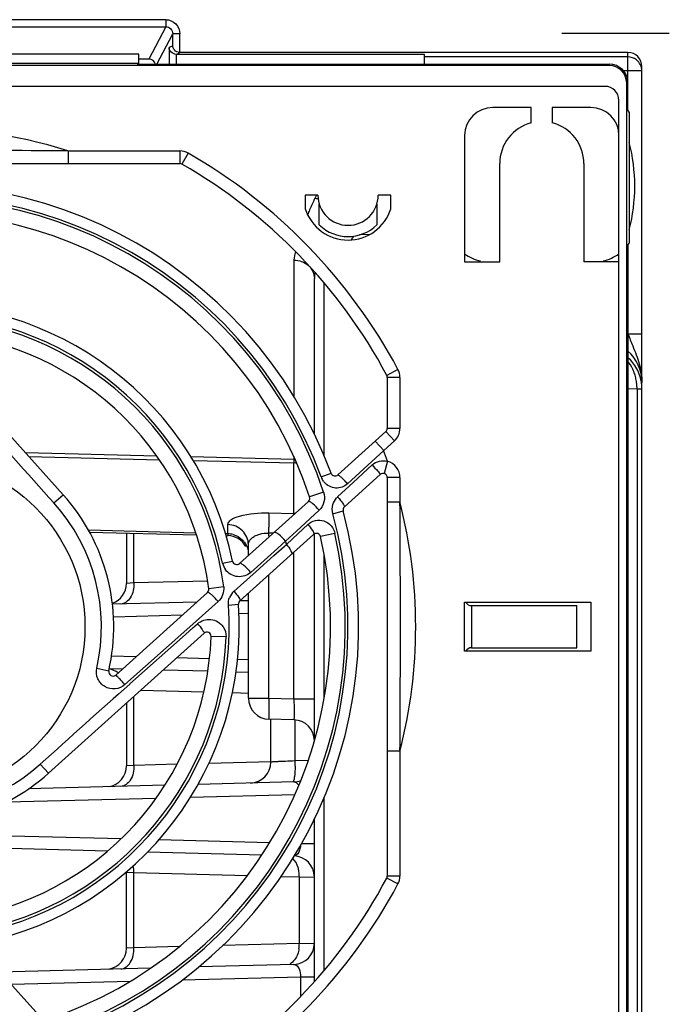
# Model space of a CAD drawing. Header units: inches. Extents: x 0 to 82.7, y 0 to 58.5.
# Tile 75 of 79: x 34.3 to 36.1, y 45.6 to 48.3. Entities that reach past the tile are written whole.
import ezdxf

# ---------------------------------------------------------------- set-up
doc = ezdxf.new("R2010")
doc.units = ezdxf.units.IN
doc.header["$LTSCALE"] = 4.547244
doc.header["$MEASUREMENT"] = 0
doc.linetypes.add('CENTER', pattern=[0.6, 0.375, -0.075, 0.075, -0.075])
doc.layers.get('0').update_dxf_attribs({"linetype": 'CONTINUOUS'})
doc.layers.add('DEFAULT_1', color=7, linetype='CENTER')

msp = doc.modelspace()

# ---------------------------------------------------------------- linework, layer by layer
at = {"color": 7, "linetype": 'CONTINUOUS'}
for p, q in [((34.6714, 48.3141), (33.8615, 48.3141)), ((34.6714, 48.3141), (34.6714, 48.2946)), ((33.8813, 48.2945), (34.6714, 48.2946)), ((34.6714, 48.2946), (34.6239, 48.2038)), ((34.6461, 48.189), (34.6909, 48.2748)), ((34.6909, 48.2413), (34.6909, 48.2748)), ((34.711, 48.2221), (34.7109, 48.2744)), ((34.6909, 48.2413), (34.6806, 48.2361)), ((34.6806, 48.2361), (34.6806, 48.189)), ((34.5956, 48.2177), (33.9657, 48.2177)), ((34.5956, 48.1912), (34.5956, 48.2177)), ((34.6239, 48.2038), (34.5956, 48.2038)), ((34.7008, 48.2169), (34.711, 48.2221)), ((34.7008, 48.2169), (34.7008, 48.189)), ((35.3975, 48.2169), (34.7008, 48.2169)), ((35.9684, 48.2221), (34.711, 48.2221)), ((35.3975, 48.1895), (35.3975, 48.2169)), ((35.9684, 48.2097), (35.3975, 48.2097)), ((35.9683, 48.0608), (35.9684, 48.2221)), ((35.9157, 48.1861), (32.618, 48.1861)), ((34.5956, 48.1912), (33.9657, 48.1912)), ((34.5909, 48.189), (34.5909, 48.1895)), ((34.5909, 48.189), (35.9157, 48.1895)), ((35.1814, 48.189), (35.1814, 48.1895)), ((35.9157, 48.1861), (35.9157, 48.1895)), ((36.0078, 45.0044), (36.0078, 48.1827)), ((36.0078, 48.1703), (35.9563, 48.1703)), ((35.9038, 48.127), (32.6672, 48.127)), ((35.9649, 45.0857), (35.9649, 48.1369)), ((35.9649, 48.1369), (35.9683, 48.1369)), ((35.6972, 48.068), (35.5889, 48.068)), ((35.6972, 48.0249), (35.6972, 48.068)), ((35.7562, 48.068), (35.7562, 48.0249)), ((35.8645, 48.068), (35.7562, 48.068)), ((35.9432, 45.1349), (35.9432, 48.0877)), ((35.9723, 48.0552), (35.9723, 47.687)), ((35.5101, 47.9892), (35.5101, 47.6349)), ((34.3971, 47.9459), (34.3971, 47.9105)), ((34.3971, 47.9459), (34.711, 47.9459)), ((34.711, 47.9459), (34.711, 47.9105)), ((34.7345, 47.9397), (34.7169, 47.9089)), ((33.5735, 47.9105), (34.711, 47.9105)), ((35.6086, 47.6349), (35.6086, 47.9105)), ((35.8448, 47.9105), (35.8448, 47.6349)), ((35.0629, 47.8219), (35.0629, 47.7838)), ((35.0983, 47.8219), (35.0629, 47.8219)), ((35.0946, 47.8219), (35.09, 47.8128)), ((35.3031, 47.8219), (35.2676, 47.8219)), ((35.3031, 47.7838), (35.3031, 47.8219)), ((35.1023, 47.7384), (35.1023, 47.7964)), ((35.2637, 47.7964), (35.2637, 47.7384)), ((35.2436, 47.7115), (35.2152, 47.7104)), ((35.9683, 47.6815), (35.9683, 45.0857)), ((35.031, 47.6399), (35.031, 47.2569)), ((35.5101, 47.6349), (35.6086, 47.6349)), ((35.9432, 47.6349), (35.8448, 47.6349)), ((35.0885, 47.1513), (35.0885, 47.5885)), ((35.1161, 47.0906), (35.1161, 47.5756)), ((35.9684, 47.4331), (36.0078, 47.433)), ((33.9905, 47.4179), (34.3835, 46.9815)), ((35.3231, 47.3331), (35.2918, 47.3164)), ((35.2932, 47.3108), (35.2932, 47.1674)), ((35.3286, 47.3108), (35.2932, 47.3108)), ((35.3286, 47.3108), (35.3286, 47.1674)), ((35.9683, 47.2792), (35.994, 47.2785)), ((35.994, 47.2785), (35.994, 45.116)), ((35.2893, 47.1586), (35.1544, 47.0371)), ((35.313, 47.1323), (35.2893, 47.1586)), ((35.3286, 47.1674), (35.2932, 47.1674)), ((35.283, 47.1052), (35.2592, 47.1315)), ((35.313, 47.1323), (35.283, 47.1052)), ((34.6462, 47.09), (34.2777, 47.0989)), ((35.283, 47.1052), (35.2271, 47.0538)), ((34.2869, 47.0887), (34.6535, 47.0798)), ((35.031, 47.0807), (34.7422, 47.0876)), ((34.7483, 47.0775), (35.031, 47.0707)), ((35.031, 47.0884), (35.031, 47.0807)), ((35.031, 47.0807), (35.031, 47.0707)), ((35.031, 46.929), (35.031, 47.0707)), ((35.2939, 47.0752), (35.2845, 47.041)), ((35.2271, 47.0538), (35.1816, 47.0119)), ((35.1974, 47.0158), (35.251, 47.0652)), ((35.1074, 47.0314), (35.1354, 47.0418)), ((35.1537, 46.9755), (35.1974, 47.0158)), ((35.1728, 46.9477), (35.2735, 47.0384)), ((35.2932, 47.0296), (35.2932, 45.9117)), ((35.3286, 47.0296), (35.2932, 47.0296)), ((35.3286, 47.0296), (35.3286, 46.9607)), ((35.1144, 46.9883), (35.0752, 46.9753)), ((34.3577, 46.9583), (34.3835, 46.9815)), ((35.0719, 46.9629), (34.8785, 46.7887)), ((35.0726, 46.9631), (35.0719, 46.9629)), ((35.3286, 46.9607), (35.2932, 46.9607)), ((35.102, 46.9384), (35.0385, 46.8795)), ((35.1405, 46.9281), (35.1693, 46.9359)), ((34.961, 46.9304), (35.031, 46.929)), ((34.9612, 46.9233), (34.961, 46.9304)), ((34.9613, 46.9123), (34.9612, 46.9233)), ((34.9612, 46.8904), (34.9613, 46.9123)), ((35.0311, 46.9261), (35.031, 46.929)), ((34.7561, 46.8741), (34.4547, 46.882)), ((34.4575, 46.8768), (34.7579, 46.8689)), ((34.8459, 46.8718), (34.8459, 46.8976)), ((35.0385, 46.8795), (35.0079, 46.8511)), ((35.043, 46.8729), (35.0704, 46.8984)), ((34.5609, 46.8741), (34.5609, 46.7328)), ((34.582, 46.7339), (34.582, 46.8735)), ((34.8459, 46.8718), (34.8395, 46.8719)), ((34.8409, 46.8667), (34.8459, 46.8666)), ((34.8796, 46.6837), (35.0865, 46.8701)), ((34.961, 46.865), (34.961, 46.8739)), ((34.9729, 46.8737), (34.961, 46.8739)), ((35.0079, 46.8511), (34.9982, 46.8424)), ((35.01, 46.8422), (35.043, 46.8729)), ((35.087, 46.8708), (35.0865, 46.8701)), ((35.0885, 46.2908), (35.0885, 46.8701)), ((35.1463, 46.8728), (35.106, 46.8639)), ((34.9034, 46.8112), (34.9034, 46.8411)), ((34.9853, 46.8308), (34.9102, 46.7637)), ((34.9751, 46.811), (35.0035, 46.8365)), ((34.9982, 46.8424), (34.9853, 46.8308)), ((35.0035, 46.8365), (35.01, 46.8422)), ((34.831, 46.7893), (34.859, 46.7951)), ((34.9253, 46.7665), (34.9751, 46.811)), ((35.031, 46.409), (35.031, 46.82)), ((35.1161, 46.4106), (35.1161, 46.813)), ((34.863, 46.7108), (34.9253, 46.7665)), ((34.7889, 46.7393), (34.582, 46.7339)), ((34.961, 46.4108), (34.961, 46.757)), ((34.582, 46.7339), (34.5609, 46.7328)), ((34.834, 46.7233), (34.7922, 46.7179)), ((34.7884, 46.7076), (34.5309, 46.4757)), ((34.9034, 46.6842), (34.8796, 46.6836)), ((34.9034, 46.4108), (34.9034, 46.7052)), ((34.7582, 46.6804), (34.5218, 46.6742)), ((34.8185, 46.6818), (34.7394, 46.6113)), ((34.8472, 46.6721), (34.8757, 46.6741)), ((35.5101, 46.5424), (35.5101, 46.6802)), ((35.5101, 46.6802), (35.8645, 46.6802)), ((35.5298, 46.6703), (35.5298, 46.5522)), ((35.5298, 46.6703), (35.8251, 46.6703)), ((35.8251, 46.5522), (35.8251, 46.6703)), ((35.8645, 46.6802), (35.8645, 46.5424)), ((34.5247, 46.6392), (34.7181, 46.6443)), ((34.8768, 46.6484), (34.9034, 46.6491)), ((34.7394, 46.6113), (34.5568, 46.4488)), ((34.7266, 46.5892), (34.7486, 46.6088)), ((34.7486, 46.6088), (34.7514, 46.6113)), ((34.7514, 46.6113), (34.7544, 46.614)), ((34.7544, 46.614), (34.7606, 46.6195)), ((34.3425, 46.2002), (34.779, 46.5931)), ((34.5707, 46.4505), (34.7266, 46.5892)), ((34.8408, 46.5826), (34.7987, 46.584)), ((35.5298, 46.5522), (35.8251, 46.5522)), ((34.5874, 46.5266), (34.5191, 46.5284)), ((34.7942, 46.5212), (34.7018, 46.5236)), ((34.9034, 46.5184), (34.8729, 46.5192)), ((35.8645, 46.5424), (35.5101, 46.5424)), ((34.4777, 46.4949), (34.5115, 46.4871)), ((34.5495, 46.4925), (34.5116, 46.4935)), ((34.7896, 46.4862), (34.6639, 46.4895)), ((34.9034, 46.4832), (34.8686, 46.4841)), ((34.582, 46.2221), (34.582, 46.4158)), ((34.6012, 46.4331), (34.7786, 46.4284)), ((34.8586, 46.4263), (34.9038, 46.4251)), ((34.9034, 46.4108), (34.961, 46.4108)), ((34.961, 46.4108), (35.031, 46.409)), ((35.031, 46.409), (35.0885, 46.409)), ((34.5609, 46.3968), (34.5609, 46.221)), ((35.031, 46.35), (34.961, 46.3518)), ((34.9664, 46.2316), (34.9664, 46.3518)), ((35.0342, 46.2347), (35.0342, 46.35)), ((35.3286, 46.2618), (35.2932, 46.2618)), ((35.3286, 46.2618), (35.3286, 45.9117)), ((34.3193, 46.2259), (34.3425, 46.2002)), ((34.582, 46.2221), (34.5609, 46.221)), ((34.7034, 46.2253), (34.582, 46.2221)), ((34.9664, 46.2322), (34.7923, 46.2276)), ((35.0711, 46.2357), (35.0342, 46.2347)), ((34.6691, 46.1663), (34.2867, 46.1563)), ((35.031, 46.1758), (34.7622, 46.1687)), ((34.2256, 46.1195), (34.6449, 46.1305)), ((34.7412, 46.133), (35.0339, 46.1407)), ((35.1161, 45.647), (35.1161, 46.1325)), ((35.0885, 45.6151), (35.0885, 46.0708)), ((34.546, 46.0159), (33.8536, 46.034)), ((34.508, 45.9818), (33.886, 45.9981)), ((34.9627, 46.005), (34.6518, 46.0131)), ((35.0526, 46.0027), (35.0885, 46.0027)), ((34.9409, 45.9704), (34.62, 45.9788)), ((34.5609, 45.7092), (34.5609, 45.9229)), ((34.5609, 45.9229), (34.582, 45.9217)), ((34.582, 45.7103), (34.582, 45.9217)), ((34.582, 45.9217), (34.9004, 45.9134)), ((34.9955, 45.9109), (35.0463, 45.9096)), ((35.0463, 45.7224), (35.0463, 45.9096)), ((35.0463, 45.9096), (35.0885, 45.909)), ((35.3286, 45.9117), (35.2932, 45.9117)), ((35.3231, 45.8895), (35.2918, 45.9062)), ((35.0463, 45.7224), (34.8311, 45.7168)), ((35.0463, 45.7224), (35.0885, 45.723)), ((34.3239, 45.5117), (34.1498, 45.7051)), ((34.582, 45.7103), (34.5609, 45.7092)), ((34.7089, 45.7136), (34.582, 45.7103)), ((35.031, 45.664), (34.7639, 45.657)), ((34.6287, 45.6534), (34.2063, 45.6424)), ((34.2372, 45.608), (34.5722, 45.6168)), ((34.7179, 45.6206), (35.0496, 45.6293)), ((35.0496, 45.6293), (35.0885, 45.6293)), ((35.0496, 45.6293), (35.0496, 45.5732))]:
    msp.add_line(p, q, dxfattribs=at)
msp.add_circle((33.9723, 46.6113), 0.4724, dxfattribs=at)
for centre, radius, start, end in [((35.9157, 48.1369), 0.0526, 360, 90), ((35.9157, 48.1369), 0.0492, 360, 90), ((35.9038, 48.0877), 0.0394, 360, 90), ((35.5889, 47.9892), 0.0787, 90, 179.9999), ((35.8645, 47.9892), 0.0787, 360, 90), ((35.8743, 47.9892), 0.1181, 33.9521, 37.273), ((33.9723, 46.6113), 1.4006, 72.3481, 110.6497), ((35.7267, 47.9105), 0.1181, 104.4775, 180), ((35.7267, 47.9105), 0.1181, 360, 75.5225), ((33.9723, -2.6992), 50.6469, 89.51953, 90.45129), ((34.711, 47.8987), 0.0472, 60.1549, 90), ((33.9723, 46.6113), 1.5315, 28.1199, 60.1549), ((34.711, 47.8987), 0.0118, 60.1549, 90), ((33.9723, 46.6113), 1.4961, 28.1199, 60.1549), ((33.9723, 46.6113), 1.2402, 20.312, 105.1721), ((33.9723, 46.6113), 1.2104, 20.312, 105.1721), ((35.183, 47.8219), 0.0846, 180, 360), ((33.9723, 46.6113), 1.2027, 18.2681, 102.5609), ((35.6155, 47.5456), 0.5895, 154.7985, 156.4931), ((35.6625, 47.5237), 0.6414, 154.0437, 154.8105), ((35.6906, 47.51), 0.6726, 153.5595, 154.0457), ((35.71, 47.5004), 0.6943, 153.2564, 153.5604), ((35.0713, 47.6827), 0.1314, 77.7516, 81.8244), ((33.9723, 46.6113), 1.1614, 18.2682, 102.5609), ((35.183, 47.8219), 0.126, 197.6124, 342.3876), ((35.5646, 47.5678), 0.534, 156.4977, 158.0345), ((35.183, 47.8219), 0.1161, 225.9795, 314.0205), ((35.6231, 47.4155), 0.5149, 145.5279, 146.9513), ((35.8743, 47.753), 0.1181, 322.727, 326.0479), ((35.579, 47.753), 0.1181, 234.3147, 258.1003), ((35.8743, 47.753), 0.1181, 281.8951, 305.6853), ((35.1719, 47.5884), 0.0834, 168.2253, 179.9909), ((33.9723, 46.6113), 0.9055, 11.7107, 93.9787), ((33.9723, 46.6113), 0.8769, 11.7107, 93.9787), ((33.9723, 46.6113), 0.8689, 7.4088, 88.1064), ((33.9723, 46.6113), 0.8268, 7.4088, 88.1064), ((35.8896, 47.2966), 0.1182, 359.9934, 48.1474), ((35.2814, 47.3108), 0.0472, 360, 28.1199), ((35.868, 47.281), 0.1257, 18.1742, 24.8543), ((35.8644, 47.2798), 0.1294, 11.8008, 18.1534), ((35.2814, 47.3108), 0.0118, 360, 28.1199), ((35.8612, 47.2791), 0.1327, 5.7237, 11.8157), ((35.8626, 47.2792), 0.1314, 359.7043, 5.7367), ((76.71, 85.0226), 56.9439, 221.60587, 221.94774), ((35.2814, 47.1674), 0.0118, 312, 360), ((35.2814, 47.1674), 0.0472, 312, 360), ((33.9723, 46.6113), 1.4006, 19.3438, 20.6497), ((35.0294, 47.014), 0.0667, 85.5222, 88.6874), ((35.0294, 47.0093), 0.0614, 80.6725, 88.5397), ((35.2814, 47.0296), 0.0472, 360, 74.6963), ((35.1536, 47.0486), 0.0493, 200.3441, 215.769), ((35.153, 47.0482), 0.0485, 215.8067, 220.971), ((35.1465, 47.0459), 0.0118, 200.315, 312.0009), ((35.2814, 47.0296), 0.0118, 360, 132), ((33.9723, 46.6113), 0.5532, 347.0314, 42), ((35.064, 46.9716), 0.0118, 312.0026, 18.2713), ((35.1844, 46.9423), 0.0452, 132.7403, 138.1833), ((-14.9363, 46.6113), 50.2662, 359.60169, 0.39831), ((33.9723, 46.6113), 1.4006, 345.5525, 14.4475), ((33.9723, 46.6113), 0.5186, 347.0314, 42), ((33.9723, 46.6113), 1.2402, 290.312, 15.1721), ((35.1807, 46.9389), 0.0118, 132.0018, 195.1726), ((33.9723, 46.6113), 1.2103, 290.312, 15.1721), ((35.0294, 46.8683), 0.0608, 85.6385, 88.5612), ((32.7478, 46.9168), 2.2136, 358.89, 359.1057), ((32.8289, 46.9156), 2.1324, 359.1039, 359.3233), ((33.9723, 46.6113), 1.1614, 288.2682, 12.5609), ((33.9723, 46.6113), 1.2027, 288.2681, 12.5609), ((34.8443, 46.8099), 0.0619, 74.6149, 88.5111), ((34.8444, 46.8076), 0.0591, 29.5, 88.5), ((34.8465, 46.8138), 0.0574, 38.9572, 46.3571), ((33.9723, 46.6113), 1.063, 12.5463, 13.0371), ((35.0944, 46.8613), 0.0118, 12.5634, 132.0007), ((34.8706, 46.7975), 0.0118, 191.7129, 311.9983), ((34.8774, 46.799), 0.0474, 191.7845, 216.0574), ((34.5019, 46.7328), 0.0591, 289.3895, 360), ((34.7805, 46.7164), 0.0118, 312.0011, 7.4088), ((34.8947, 46.6752), 0.0477, 131.7582, 157.913), ((34.8875, 46.6749), 0.0118, 132.0008, 183.9725), ((33.9723, 46.6113), 0.8769, 281.7107, 3.9787), ((33.9723, 46.6113), 0.9055, 281.7107, 3.9787), ((35.5298, 46.69), 0.0197, 210.0047, 270), ((33.9723, 46.6113), 0.8268, 277.4087, 358.1064), ((33.9723, 46.6113), 0.8689, 277.4088, 358.1064), ((34.7869, 46.5844), 0.0118, 358.1069, 132.0018), ((35.5298, 46.5325), 0.0197, 90, 149.995), ((34.5019, 46.4347), 0.0591, 52.8324, 79.5331), ((34.523, 46.4845), 0.0118, 167.0341, 312.002), ((72.1206, 4.1674), 56.5495, 131.607, 131.94852), ((34.9625, 46.4108), 0.0591, 180, 268.5), ((35.0294, 46.2909), 0.0591, 0, 88.5), ((33.9723, 46.6113), 0.5186, 257.0314, 312), ((34.5019, 46.221), 0.0591, 279.0102, 360), ((34.9074, 46.2316), 0.0591, 271.5, 359.9999), ((34.6232, 46.2241), 0.4112, 359.3839, 1.4824), ((33.9723, 46.6113), 1.2104, 200.312, 285.1721), ((33.9723, 46.6113), 0.5532, 257.0314, 312), ((33.9723, 46.6113), 1.2402, 200.312, 285.1721), ((35.0294, 46.2348), 0.0591, 271.5, 290.7187), ((35.0294, 45.909), 0.0591, 0, 88.5), ((34.9561, 45.911), 0.0902, 359.1192, 8.7584), ((35.2814, 45.9117), 0.0118, 331.8801, 360), ((35.2814, 45.9117), 0.0472, 331.8801, 360), ((33.9723, 46.6113), 1.4961, 299.8451, 331.8801), ((33.9723, 46.6113), 1.5315, 299.8451, 331.8801), ((35.0294, 45.723), 0.0591, 271.5, 360), ((34.9562, 45.721), 0.0901, 351.2491, 0.8963), ((34.5019, 45.7092), 0.0591, 278.8405, 360)]:
    msp.add_arc(centre, radius, start, end, dxfattribs=at)
for centre, major_axis, ratio, start_param, end_param in [((34.6238, 48.184), (-0.0092, -0.0176), 0.993666, 2.307956, 3.62085), ((35.9684, 48.1827), (0, 0.0394), 0.999657, -1.570796, 0)]:
    msp.add_ellipse(centre, major_axis=major_axis, ratio=ratio, start_param=start_param, end_param=end_param, dxfattribs=at)
for points, knots in [([(34.6714, 48.3141), (34.6815, 48.3142), (34.7025, 48.3055), (34.7108, 48.2845), (34.7109, 48.2744)], [0, 0, 0, 0, 0.499767, 1, 1, 1, 1]), ([(34.6714, 48.2946), (34.6764, 48.2946), (34.6869, 48.2903), (34.691, 48.2798), (34.6909, 48.2748)], [0, 0, 0, 0, 0.500203, 1, 1, 1, 1]), ([(34.7106, 48.2744), (34.7082, 48.2744), (34.7016, 48.2746), (34.695, 48.2742), (34.6909, 48.2748)], [0, 0, 0, 0, 0.370447, 1, 1, 1, 1]), ([(34.7008, 48.2169), (34.6953, 48.2171), (34.6851, 48.2217), (34.6809, 48.2317), (34.6806, 48.2361)], [0, 0, 0, 0, 0.552822, 1, 1, 1, 1]), ([(34.7106, 48.2221), (34.7052, 48.2222), (34.6953, 48.2272), (34.6912, 48.2369), (34.6909, 48.2413)], [0, 0, 0, 0, 0.552955, 1, 1, 1, 1]), ([(35.031, 47.6399), (35.0455, 47.6396), (35.0744, 47.63), (35.0885, 47.6017), (35.0885, 47.5885)], [0, 0, 0, 0, 0.52386, 1, 1, 1, 1]), ([(35.9684, 47.4331), (35.9728, 47.4216), (35.9839, 47.3937), (36.0024, 47.3497), (36.0078, 47.3142), (36.0078, 47.2966)], [0, 0, 0, 0, 0.257235, 0.630693, 1, 1, 1, 1]), ([(35.994, 47.2785), (35.9957, 47.2785), (36.0003, 47.2784), (36.0048, 47.2786), (36.0076, 47.2783)], [0, 0, 0, 0, 0.389985, 1, 1, 1, 1]), ([(35.251, 47.0652), (35.2562, 47.0594), (35.2633, 47.0504), (35.2719, 47.0421), (35.2735, 47.0386)], [0, 0, 0, 0, 0.67316, 1, 1, 1, 1]), ([(35.1816, 47.0119), (35.1729, 47.0039), (35.1476, 46.9948), (35.1242, 47.0074), (35.1164, 47.0163)], [0, 0, 0, 0, 0.499025, 1, 1, 1, 1]), ([(35.1816, 47.0119), (35.1785, 47.0154), (35.1727, 47.0216), (35.1643, 47.0303), (35.1592, 47.0341), (35.1551, 47.0378), (35.1544, 47.0371)], [0, 0, 0, 0, 0.375374, 0.697424, 0.915736, 1, 1, 1, 1]), ([(35.1144, 46.9883), (35.1172, 46.9798), (35.1182, 46.9608), (35.1085, 46.9444), (35.102, 46.9384)], [0, 0, 0, 0, 0.502118, 1, 1, 1, 1]), ([(35.102, 46.9384), (35.0964, 46.9448), (35.0883, 46.9533), (35.0783, 46.9608), (35.0741, 46.9634), (35.0726, 46.9631)], [0, 0, 0, 0, 0.654897, 0.881458, 1, 1, 1, 1]), ([(35.1537, 46.9755), (35.1566, 46.9723), (35.1616, 46.9663), (35.1682, 46.9577), (35.1714, 46.9526), (35.1735, 46.9484), (35.1728, 46.9477)], [0, 0, 0, 0, 0.379556, 0.697975, 0.91222, 1, 1, 1, 1]), ([(34.8459, 46.8976), (34.8461, 46.9027), (34.8567, 46.9149), (34.8962, 46.9278), (34.9333, 46.931), (34.961, 46.9304)], [0, 0, 0, 0, 0.124035, 0.336967, 1, 1, 1, 1]), ([(35.0704, 46.8984), (35.0816, 46.9088), (35.1189, 46.9171), (35.1429, 46.8881), (35.1463, 46.8728)], [0, 0, 0, 0, 0.494934, 1, 1, 1, 1]), ([(34.9034, 46.8411), (34.9034, 46.8554), (34.8907, 46.8854), (34.8607, 46.8972), (34.8459, 46.8976)], [0, 0, 0, 0, 0.492246, 1, 1, 1, 1]), ([(35.0704, 46.8984), (35.0751, 46.893), (35.0806, 46.8848), (35.088, 46.8744), (35.087, 46.8708)], [0, 0, 0, 0, 0.65572, 1, 1, 1, 1]), ([(34.8459, 46.8718), (34.8459, 46.8705), (34.8453, 46.8694), (34.8464, 46.8666), (34.8459, 46.8666)], [0, 0, 0, 0, 0.748706, 1, 1, 1, 1]), ([(34.9034, 46.8411), (34.9034, 46.8472), (34.9077, 46.8558), (34.9144, 46.8611), (34.9165, 46.8625)], [0, 0, 0, 0, 0.709624, 1, 1, 1, 1]), ([(34.9275, 46.8684), (34.93, 46.8694), (34.9407, 46.873), (34.9522, 46.8742), (34.961, 46.8739)], [0, 0, 0, 0, 0.230311, 1, 1, 1, 1]), ([(35.0079, 46.8511), (35.0019, 46.8583), (34.9925, 46.8674), (34.9814, 46.875), (34.9757, 46.8762), (34.9745, 46.8752)], [0, 0, 0, 0, 0.663477, 0.886039, 1, 1, 1, 1]), ([(35.01, 46.8422), (35.0147, 46.8366), (35.0199, 46.8295), (35.0265, 46.816), (35.0239, 46.8137)], [0, 0, 0, 0, 0.678522, 1, 1, 1, 1]), ([(34.9102, 46.7637), (34.9005, 46.755), (34.8725, 46.7455), (34.8468, 46.7605), (34.8391, 46.7711)], [0, 0, 0, 0, 0.497781, 1, 1, 1, 1]), ([(34.9102, 46.7637), (34.9041, 46.7707), (34.8948, 46.78), (34.8848, 46.7875), (34.8795, 46.7896), (34.8785, 46.7887)], [0, 0, 0, 0, 0.676165, 0.897884, 1, 1, 1, 1]), ([(34.582, 46.7339), (34.5822, 46.7197), (34.5785, 46.6942), (34.5561, 46.6751), (34.5456, 46.6749)], [0, 0, 0, 0, 0.574811, 1, 1, 1, 1]), ([(34.863, 46.7108), (34.8679, 46.7052), (34.8742, 46.697), (34.8791, 46.6885), (34.8803, 46.6844), (34.8796, 46.6837)], [0, 0, 0, 0, 0.691631, 0.903924, 1, 1, 1, 1]), ([(34.8185, 46.6818), (34.8128, 46.6883), (34.8046, 46.6971), (34.7946, 46.705), (34.7905, 46.7079), (34.789, 46.7078)], [0, 0, 0, 0, 0.656474, 0.884071, 1, 1, 1, 1]), ([(34.7606, 46.6195), (34.7704, 46.6283), (34.799, 46.6377), (34.8247, 46.6221), (34.8322, 46.6113)], [0, 0, 0, 0, 0.500007, 1, 1, 1, 1]), ([(34.7606, 46.6195), (34.7653, 46.6142), (34.7715, 46.6069), (34.7772, 46.5981), (34.7792, 46.5949), (34.7791, 46.5937)], [0, 0, 0, 0, 0.664786, 0.88582, 1, 1, 1, 1]), ([(34.5568, 46.4488), (34.5494, 46.4422), (34.5298, 46.4336), (34.4989, 46.4405), (34.4775, 46.4639), (34.4755, 46.4853), (34.4777, 46.4949)], [0, 0, 0, 0, 0.249959, 0.500036, 0.750107, 1, 1, 1, 1]), ([(34.5568, 46.4488), (34.5536, 46.4523), (34.5478, 46.4584), (34.5398, 46.468), (34.5346, 46.4712), (34.5316, 46.4764), (34.5309, 46.4757)], [0, 0, 0, 0, 0.378015, 0.702791, 0.921823, 1, 1, 1, 1]), ([(34.961, 46.4108), (34.9608, 46.4033), (34.9605, 46.3894), (34.9602, 46.3729), (34.9604, 46.3625), (34.9603, 46.3567), (34.9609, 46.3542), (34.9606, 46.3518), (34.961, 46.3518)], [0, 0, 0, 0, 0.382318, 0.706423, 0.830617, 0.923103, 0.980091, 1, 1, 1, 1]), ([(35.031, 46.409), (35.0312, 46.4015), (35.0314, 46.3876), (35.0316, 46.3711), (35.0315, 46.3607), (35.0316, 46.3548), (35.031, 46.3523), (35.0314, 46.35), (35.031, 46.35)], [0, 0, 0, 0, 0.382593, 0.70698, 0.831204, 0.923602, 0.980375, 1, 1, 1, 1]), ([(34.582, 46.2221), (34.5822, 46.2079), (34.5785, 46.1824), (34.5561, 46.1633), (34.5456, 46.1631)], [0, 0, 0, 0, 0.574805, 1, 1, 1, 1]), ([(35.0342, 46.2347), (35.0253, 46.2343), (35.0126, 46.2337), (34.9964, 46.233), (34.9863, 46.2326), (34.9784, 46.232), (34.9718, 46.2322), (34.9691, 46.2312), (34.9664, 46.232), (34.9664, 46.2316)], [0, 0, 0, 0, 0.392442, 0.565288, 0.714857, 0.836466, 0.926356, 0.981387, 1, 1, 1, 1]), ([(35.0343, 46.2196), (35.0342, 46.2099), (35.0338, 46.1968), (35.0313, 46.1826), (35.0299, 46.1775), (35.0286, 46.1762)], [0, 0, 0, 0, 0.66083, 0.878957, 1, 1, 1, 1]), ([(35.031, 46.1758), (35.0322, 46.1758), (35.0382, 46.175), (35.0424, 46.1696), (35.0446, 46.1655)], [0, 0, 0, 0, 0.214676, 1, 1, 1, 1]), ([(35.0495, 45.9972), (35.0492, 45.993), (35.0475, 45.9821), (35.04, 45.969), (35.0327, 45.9682)], [0, 0, 0, 0, 0.365691, 1, 1, 1, 1]), ([(35.0453, 45.9247), (35.0447, 45.9284), (35.0418, 45.9415), (35.0352, 45.9543), (35.028, 45.9608)], [0, 0, 0, 0, 0.277513, 1, 1, 1, 1]), ([(34.5456, 45.6512), (34.5561, 45.6515), (34.5785, 45.6706), (34.5822, 45.6961), (34.582, 45.7103)], [0, 0, 0, 0, 0.425189, 1, 1, 1, 1]), ([(35.0453, 45.7073), (35.0445, 45.7025), (35.0408, 45.6865), (35.0303, 45.6704), (35.0195, 45.6656)], [0, 0, 0, 0, 0.291334, 1, 1, 1, 1]), ([(35.031, 45.664), (35.0332, 45.664), (35.0403, 45.6618), (35.048, 45.6486), (35.0498, 45.6366), (35.0496, 45.6293)], [0, 0, 0, 0, 0.158574, 0.484558, 1, 1, 1, 1])]:
    msp.add_open_spline(points, degree=3, knots=knots, dxfattribs=at)
for points in [[(35.9924, 48.2015), (35.9857, 48.2067), (35.9768, 48.2097), (35.9684, 48.2097)], [(36.0078, 48.1703), (36.0078, 48.1819), (36.0016, 48.1945), (35.9924, 48.2015)], [(35.9877, 47.8475), (35.9873, 47.8887), (35.9829, 47.9303), (35.9723, 47.9701)], [(35.9723, 47.7249), (35.9829, 47.7647), (35.9873, 47.8063), (35.9877, 47.8475)], [(35.036, 47.6633), (35.0328, 47.656), (35.031, 47.6479), (35.031, 47.6399)], [(35.9934, 47.335), (35.9869, 47.3467), (35.9784, 47.3576), (35.9684, 47.3665)], [(35.9821, 47.3338), (35.9784, 47.3418), (35.9738, 47.3494), (35.9684, 47.3564)], [(36.0069, 47.293), (36.005, 47.3076), (36.0004, 47.3221), (35.9934, 47.335)], [(35.251, 47.0652), (35.2618, 47.0751), (35.2798, 47.0793), (35.2939, 47.0752)], [(35.1406, 46.9539), (35.1425, 46.9607), (35.146, 46.9672), (35.1507, 46.9724)], [(35.1405, 46.9281), (35.1383, 46.9364), (35.1383, 46.9456), (35.1406, 46.9539)], [(34.8607, 46.8696), (34.8701, 46.867), (34.8791, 46.862), (34.8861, 46.8553)], [(34.8911, 46.8498), (34.8973, 46.8422), (34.9015, 46.8325), (34.9029, 46.8228)], [(34.9165, 46.8625), (34.9199, 46.8649), (34.9237, 46.8668), (34.9275, 46.8684)], [(34.834, 46.7233), (34.8359, 46.7087), (34.8295, 46.6916), (34.8185, 46.6818)], [(34.8472, 46.6721), (34.8467, 46.6792), (34.8478, 46.6866), (34.8505, 46.6932)], [(34.8322, 46.6113), (34.838, 46.6031), (34.8411, 46.5926), (34.8408, 46.5826)], [(34.582, 45.9217), (34.5821, 45.928), (34.5816, 45.9343), (34.5804, 45.9404)]]:
    msp.add_open_spline(points, degree=3, dxfattribs=at)
at = {"layer": 'DEFAULT_1', "color": 7, "linetype": 'CENTER'}
msp.add_line((35.7829, 48.2766), (36.0846, 48.2766), dxfattribs=at)

doc.saveas('drawing.dxf')
